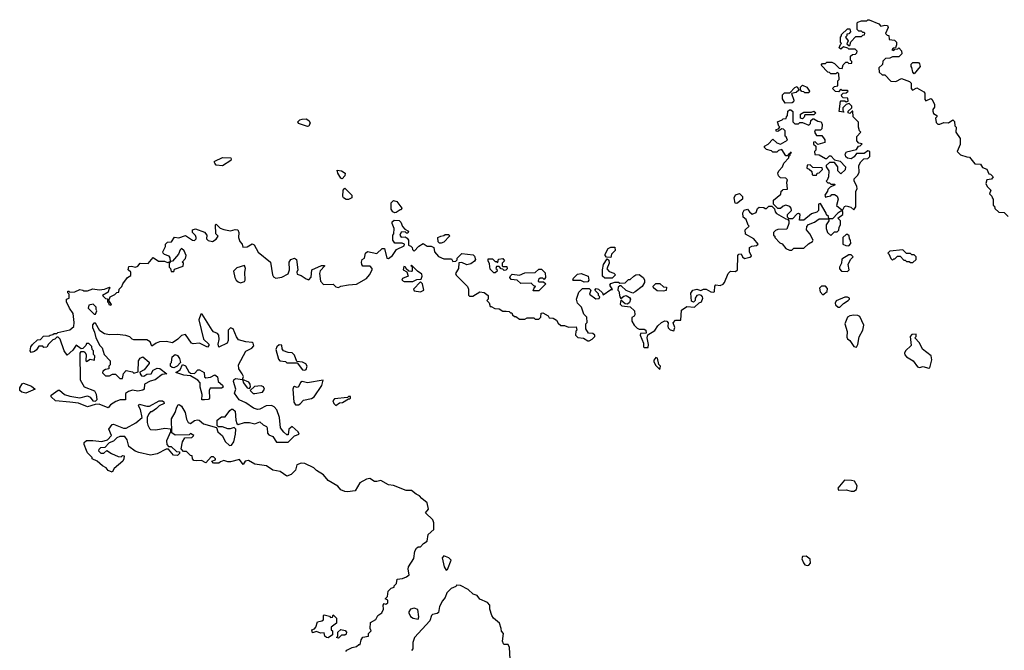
# Model space of a CAD drawing. Extents: x 2551545 to 2886624, y 315747 to 489036.
# Tile 44 of 119: x 2603986 to 2611646, y 379244 to 384150. Entities that reach past the tile are written whole.
import ezdxf

# ---------------------------------------------------------------- set-up
doc = ezdxf.new("R2010")
doc.units = 0

msp = doc.modelspace()

# ---------------------------------------------------------------- linework, layer by layer
at = {"layer": '0CON10XD'}
for points in [[(2609652.5, 382552.5), (2609637.5, 382595), (2609613.3, 382615), (2609611.7, 382648.3), (2609620.7, 382669.3), (2609647, 382677), (2609662.5, 382655), (2609685, 382637.5), (2609715, 382650), (2609725, 382680), (2609738.3, 382691.7), (2609775, 382690), (2609785, 382680), (2609795, 382680), (2609815, 382700), (2609838.3, 382698.3), (2609858.3, 382678.3), (2609862.5, 382655), (2609873.6, 382643.6), (2609945, 382600), (2609958.3, 382598.3), (2609970, 382585), (2609970, 382565), (2609955, 382520), (2609885, 382517.5), (2609865, 382510), (2609850, 382495), (2609850, 382475), (2609860, 382465), (2609860, 382455), (2609900, 382415), (2609916.4, 382406.4), (2609945, 382370), (2609975, 382357.5), (2609991.7, 382358.3), (2610008.3, 382371.7), (2610085, 382372.5), (2610122.7, 382407.3), (2610152.5, 382425), (2610157.5, 382435), (2610132.5, 382485), (2610107.5, 382515), (2610108.3, 382541.7), (2610123, 382557), (2610170, 382575), (2610205, 382600), (2610280, 382600), (2610280, 382585), (2610260, 382555), (2610260, 382525), (2610270, 382495), (2610295, 382470), (2610325, 382500), (2610345, 382500), (2610358.3, 382511.7), (2610360, 382535), (2610370, 382555), (2610370, 382585), (2610350, 382605), (2610390, 382635), (2610388.3, 382658.3), (2610375, 382660), (2610350, 382645), (2610308.3, 382601.7), (2610280, 382600), (2610278.3, 382618.3), (2610261.7, 382631.7), (2610260, 382645), (2610215, 382720), (2610200, 382715), (2610200, 382665), (2610187, 382653), (2610145, 382640), (2610085, 382590), (2610051.7, 382591.7), (2610057.5, 382635), (2610045, 382642.5), (2610035, 382640), (2609998.3, 382601.7), (2609971.7, 382601.7), (2609960, 382615), (2609960, 382635), (2609990, 382665), (2609987.5, 382685), (2609976.4, 382696.4), (2609945, 382707.5), (2609925, 382700), (2609905, 382680), (2609885, 382680), (2609850, 382715), (2609850, 382745), (2609908.3, 382791.7), (2609910, 382815), (2609920, 382825), (2609925, 382830), (2609958.3, 382831.7), (2609952.5, 382885), (2609960, 382905), (2609947, 382917), (2609905, 382920), (2609890, 382935), (2609883.6, 382956.4), (2609892.5, 382975), (2609920, 383005), (2609930, 383035), (2609970, 383075), (2609970, 383085), (2609980, 383095), (2609980, 383110), (2609990, 383115), (2609981.7, 383118.3), (2609980, 383110), (2609971.7, 383108.3), (2609958.3, 383091.7), (2609945, 383090), (2609915, 383140), (2609888.3, 383131.7), (2609875, 383120), (2609845, 383120), (2609835, 383130), (2609795, 383140), (2609780, 383155), (2609780, 383165), (2609809.3, 383180.7), (2609845, 383220), (2609875, 383192.5), (2609905, 383182.5), (2609958.3, 383211.7), (2609948.3, 383238.3), (2609940, 383245), (2609940, 383285), (2609928.3, 383298.3), (2609915, 383300), (2609885, 383280), (2609871.7, 383281.7), (2609870, 383295), (2609888.3, 383301.7), (2609900, 383315), (2609891.7, 383321.7), (2609880, 383355), (2609918.3, 383371.7), (2609925, 383380), (2609948.3, 383381.7), (2609950, 383395), (2609960, 383405), (2609961.7, 383438.3), (2609975, 383450), (2609985, 383450), (2610000, 383435), (2610000, 383355), (2610015, 383340), (2610045, 383340), (2610055, 383350), (2610075, 383350), (2610125, 383330), (2610138.3, 383341.7), (2610140, 383365), (2610155, 383380), (2610165, 383380), (2610195, 383360), (2610220, 383355), (2610227.5, 383335), (2610225, 383300), (2610215, 383290), (2610175, 383290), (2610170, 383275), (2610185, 383250), (2610225, 383250), (2610250, 383215), (2610250, 383195), (2610195, 383180), (2610175, 383200), (2610161.7, 383198.3), (2610161.7, 383181.7), (2610180, 383165), (2610180, 383135), (2610170, 383125), (2610171.7, 383101.7), (2610205, 383100), (2610255, 383070), (2610265, 383070), (2610285, 383090), (2610295, 383090), (2610325, 383060), (2610368.3, 383048.3), (2610410, 383005), (2610408.3, 382981.7), (2610375, 382950), (2610350, 382975), (2610350, 383005), (2610325, 383040), (2610285, 383040), (2610260, 383015), (2610260, 383005), (2610280, 382975), (2610278.3, 382928.3), (2610268.3, 382901.7), (2610260, 382895), (2610271.7, 382881.7), (2610285, 382880), (2610295, 382870), (2610325, 382870), (2610330, 382865), (2610291.7, 382848.3), (2610271.7, 382828.3), (2610270, 382815), (2610250, 382785), (2610255, 382770), (2610270, 382775), (2610295, 382780), (2610305, 382790), (2610325, 382790), (2610346.4, 382776.4), (2610352.5, 382755), (2610340, 382705), (2610381.7, 382671.7), (2610388.3, 382671.7), (2610403.6, 382696.4), (2610415, 382702.5), (2610450.7, 382690.7), (2610475, 382670), (2610490, 382695), (2610490, 382815), (2610500, 382835), (2610497.5, 382855), (2610477.5, 382895), (2610478.3, 382911.7), (2610505, 382940), (2610517.5, 382965), (2610513.3, 383015), (2610530, 383045), (2610551.7, 383068.3), (2610585, 383070), (2610600, 383085), (2610600, 383125), (2610585, 383130), (2610555, 383110), (2610495, 383110), (2610476.4, 383083.6), (2610455, 383067.5), (2610425, 383072.5), (2610413, 383083), (2610407.5, 383105), (2610417, 383123), (2610495, 383140), (2610510, 383165), (2610525, 383170), (2610540, 383185), (2610515, 383190), (2610498.3, 383208.3), (2610498.3, 383241.7), (2610530, 383275), (2610520, 383285), (2610510, 383315), (2610511.7, 383351.7), (2610470, 383395), (2610468.3, 383438.3), (2610461.7, 383438.3), (2610445, 383420), (2610430, 383425), (2610431.7, 383438.3), (2610460, 383465), (2610458.3, 383478.3), (2610438.3, 383498.3), (2610415, 383490), (2610390, 383465), (2610390, 383445), (2610398.3, 383431.7), (2610360, 383435), (2610370, 383515), (2610375, 383520), (2610405, 383520), (2610415, 383510), (2610430, 383515), (2610428.3, 383538.3), (2610391.7, 383541.7), (2610381.7, 383551.7), (2610380, 383565), (2610391.7, 383578.3), (2610415, 383580), (2610430, 383595), (2610425, 383600), (2610385, 383600), (2610375, 383610), (2610355, 383590), (2610331.7, 383591.7), (2610310, 383615), (2610325, 383630), (2610350, 383635), (2610350, 383675), (2610360, 383685), (2610358.3, 383728.3), (2610345, 383740), (2610335, 383730), (2610295, 383730), (2610285, 383740), (2610271.7, 383741.7), (2610220, 383795), (2610231.7, 383808.3), (2610255, 383810), (2610265, 383820), (2610305, 383820), (2610325, 383810), (2610361.7, 383771.7), (2610385, 383770), (2610391.7, 383798.3), (2610411.7, 383818.3), (2610425, 383820), (2610435, 383810), (2610458.3, 383811.7), (2610460, 383825), (2610450, 383835), (2610450, 383865), (2610465, 383880), (2610488.3, 383881.7), (2610498.3, 383891.7), (2610500, 383905), (2610485, 383920), (2610435, 383920), (2610428.3, 383928.3), (2610395, 383940), (2610375, 383920), (2610361.7, 383931.7), (2610371.7, 383958.3), (2610380, 383965), (2610370, 383975), (2610370, 384015), (2610380, 384025), (2610380, 384035), (2610425, 384080), (2610445, 384080), (2610450, 384055), (2610435, 384040), (2610421.7, 384038.3), (2610420, 384025), (2610410, 384015), (2610430, 383985), (2610421.7, 383961.7), (2610435, 383950), (2610445, 383950), (2610451.7, 383978.3), (2610491.7, 384018.3), (2610535, 384020), (2610545, 384030), (2610558.3, 384031.7), (2610560, 384045), (2610555, 384050), (2610545, 384050), (2610535, 384060), (2610515, 384060), (2610500, 384075), (2610500, 384125), (2610505, 384130), (2610535, 384140), (2610575, 384140), (2610585, 384150), (2610595, 384150), (2610668.3, 384118.3), (2610685, 384100), (2610715, 384107.5), (2610737.5, 384105), (2610741.7, 384088.3), (2610721.7, 384041.7), (2610735, 384030), (2610748.3, 384028.3), (2610750, 383995), (2610791.7, 383991.7), (2610807.5, 383975), (2610807.5, 383955), (2610798.3, 383931.7), (2610781.7, 383928.3), (2610770, 383915), (2610785, 383910), (2610795, 383920), (2610817, 383923), (2610825, 383930), (2610847, 383907), (2610847.5, 383885), (2610825, 383860), (2610775, 383860), (2610755, 383850), (2610721.7, 383848.3), (2610701.7, 383828.3), (2610698.3, 383801.7), (2610670, 383775), (2610673, 383743), (2610695, 383720), (2610715, 383720), (2610763, 383673), (2610801.7, 383668.3), (2610845, 383692.5), (2610908.3, 383668.3), (2610920, 383655), (2610920, 383615), (2610931.7, 383601.7), (2610965, 383620), (2611018.3, 383588.3), (2611027.5, 383577.5), (2611028.3, 383528.3), (2611035, 383520), (2611073, 383537), (2611083, 383533), (2611103, 383493), (2611101.7, 383468.3), (2611088.3, 383451.7), (2611088.3, 383438.3), (2611095, 383420), (2611120, 383405), (2611120, 383395), (2611110, 383385), (2611115, 383350), (2611128.3, 383338.3), (2611145, 383337.5), (2611175, 383350), (2611211.7, 383348.3), (2611245, 383370), (2611258.3, 383358.3), (2611260, 383325), (2611270, 383315), (2611267.5, 383275), (2611302.5, 383225), (2611301.7, 383178.3), (2611280, 383125), (2611305, 383097.5), (2611353, 383083)], [(2610945, 383730), (2610933, 383743), (2610927, 383777), (2610920, 383785), (2610920, 383805), (2610935, 383817.5), (2610977, 383817), (2610987, 383807), (2610990, 383785), (2610945, 383730)], [(2609941.7, 383501.7), (2609920, 383535), (2609920, 383565), (2609935, 383580), (2609978.3, 383581.7), (2610015, 383622.5), (2610035, 383630), (2610048.3, 383601.7), (2610027, 383583), (2609990, 383575), (2610007.5, 383525), (2610005, 383510), (2609995, 383502.5), (2609941.7, 383501.7)], [(2610125, 383580), (2610095, 383580), (2610085, 383590), (2610071.7, 383591.7), (2610060, 383605), (2610060, 383625), (2610075, 383640), (2610110, 383625), (2610130, 383595), (2610125, 383580)], [(2610075, 383380), (2610060, 383385), (2610060, 383415), (2610085, 383430), (2610145, 383430), (2610165, 383437.5), (2610180, 383425), (2610165, 383410), (2610095, 383410), (2610088.3, 383391.7), (2610075, 383380)], [(2606225, 383320), (2606155, 383343.3), (2606150, 383355), (2606165, 383370), (2606183, 383377), (2606215, 383377.5), (2606236.4, 383366.4), (2606246.4, 383346.4), (2606235, 383322.5), (2606225, 383320)], [(2605565, 383013.3), (2605515, 383017.5), (2605503, 383033), (2605500, 383045), (2605505, 383050), (2605565, 383077.5), (2605627.5, 383075), (2605632.5, 383065), (2605627.5, 383055), (2605565, 383013.3)], [(2611353, 383083), (2611375, 383080), (2611415, 383030), (2611460, 383025), (2611475, 383000), (2611508.3, 382988.3), (2611525, 382950), (2611538.3, 382948.3), (2611558.3, 382928.3), (2611545, 382910), (2611510, 382905), (2611502.5, 382875), (2611511.7, 382851.7), (2611540, 382825), (2611530, 382795), (2611548.3, 382778.3), (2611550, 382765), (2611560, 382755), (2611560, 382705), (2611568.3, 382698.3), (2611571.7, 382681.7), (2611601.7, 382651.7), (2611645, 382650), (2611675, 382620)], [(2606495, 382912.5), (2606485, 382917.5), (2606460, 382955), (2606455, 382980), (2606490, 382975), (2606517, 382957), (2606516.7, 382935), (2606495, 382912.5)], [(2610185, 382940), (2610190, 382955), (2610205, 382960), (2610230, 382985), (2610228.3, 382998.3), (2610155, 383000), (2610135, 383020), (2610111.7, 383018.3), (2610110, 382995), (2610128.3, 382988.3), (2610148.3, 382968.3), (2610150, 382945), (2610155, 382940), (2610185, 382940)], [(2606525, 382750), (2606505, 382763.3), (2606498.8, 382775), (2606502.5, 382825), (2606515, 382840), (2606570, 382785), (2606570, 382765), (2606545, 382752.5), (2606525, 382750)], [(2606905, 382647.5), (2606890, 382655), (2606876.7, 382675), (2606876.7, 382725), (2606895, 382742.5), (2606920, 382735), (2606960, 382685), (2606955, 382670), (2606945, 382670), (2606915, 382650), (2606905, 382647.5)], [(2609565, 382720), (2609553, 382723), (2609543.3, 382765), (2609555, 382786.7), (2609585, 382797.5), (2609610, 382775), (2609610, 382755), (2609565, 382720)], [(2604375, 381176), (2604265.9, 381185.9), (2604230, 381215), (2604230.7, 381229.3), (2604285, 381267.5), (2604295, 381267.5), (2604335, 381233.3), (2604375, 381221.2), (2604455, 381208.8), (2604515, 381223.3), (2604533.9, 381213.9), (2604555, 381186.2), (2604575, 381183.3), (2604590, 381195), (2604582.5, 381235), (2604570, 381260), (2604490.7, 381290.7), (2604460, 381345), (2604457.5, 381555), (2604465, 381570), (2604485, 381570), (2604493, 381563), (2604502.5, 381545), (2604500, 381495), (2604505, 381490), (2604535, 381510), (2604568.3, 381501.7), (2604570, 381535), (2604560, 381545), (2604560, 381575), (2604550, 381585), (2604548.3, 381608.3), (2604525, 381630), (2604505, 381630), (2604500, 381615), (2604478.3, 381591.7), (2604465, 381590), (2604425, 381617.5), (2604400, 381580), (2604355, 381540), (2604332.5, 381575), (2604300, 381665), (2604285, 381680), (2604275, 381680), (2604260, 381665), (2604245, 381660), (2604210, 381625), (2604198.3, 381601.7), (2604175, 381600), (2604165, 381610), (2604135, 381610), (2604117.7, 381582.3), (2604100.7, 381569.3), (2604075, 381560), (2604067.5, 381575), (2604073.3, 381605), (2604085, 381622.5), (2604125, 381660), (2604148.3, 381661.7), (2604171.7, 381688.3), (2604215, 381690), (2604223, 381697), (2604245, 381700), (2604255, 381710), (2604275, 381710), (2604283, 381717), (2604375, 381737.5), (2604407, 381763), (2604410, 381795), (2604401.2, 381865), (2604373.8, 381905), (2604350, 381955), (2604350, 381975), (2604370, 381985), (2604370, 382015), (2604360, 382025), (2604361.7, 382038.3), (2604368.3, 382038.3), (2604375, 382030), (2604415, 382032.5), (2604455, 382050), (2604477, 382047), (2604485, 382040), (2604515, 382040), (2604555, 382057.5), (2604605, 382047.5), (2604646.7, 382053.3), (2604685, 382070), (2604690, 382065), (2604680, 382055), (2604675, 382030), (2604630, 382005), (2604655, 381980), (2604668.3, 381978.3), (2604670, 381955), (2604678.3, 381948.3), (2604680, 381935), (2604695, 381930), (2604700, 381935), (2604680, 381965), (2604690, 381995), (2604727, 382013), (2604741.7, 382028.3), (2604758.3, 382031.7), (2604760, 382055), (2604780, 382075), (2604787.5, 382095), (2604825, 382143.3), (2604850.7, 382159.3), (2604850, 382185), (2604830, 382205), (2604835, 382230), (2604855, 382232.5), (2604886.2, 382223.8), (2604906.4, 382233.6), (2604923, 382257), (2604985, 382253.3), (2605025, 382300), (2605065, 382272.5), (2605111.7, 382271.7), (2605135, 382260), (2605160, 382270), (2605150, 382255), (2605150, 382225), (2605160, 382215), (2605165, 382190), (2605185, 382190), (2605191.7, 382208.3), (2605258.3, 382231.7), (2605260, 382255), (2605250, 382265), (2605277, 382293), (2605280, 382315), (2605265, 382352.5), (2605245, 382370), (2605235, 382360), (2605222.5, 382325), (2605175, 382272.5), (2605160, 382270), (2605157, 382297), (2605149.3, 382309.3), (2605113, 382323), (2605103, 382333), (2605100, 382345), (2605120, 382385), (2605120, 382405), (2605135, 382420), (2605168.3, 382421.7), (2605191.7, 382458.3), (2605225, 382452.5), (2605275, 382472.5), (2605330, 382435), (2605345, 382432.5), (2605360, 382445), (2605360, 382455), (2605355, 382470), (2605330, 382495), (2605330, 382515), (2605355, 382522.5), (2605425, 382497.5), (2605442.5, 382475), (2605440, 382445), (2605453.3, 382433.3), (2605485, 382423.3), (2605515, 382442.5), (2605530, 382465), (2605512.5, 382485), (2605510, 382555), (2605515, 382560), (2605545, 382527.5), (2605575, 382516.7), (2605625, 382507.5), (2605661.7, 382518.3), (2605682.5, 382515), (2605691.2, 382495), (2605687.5, 382455), (2605700, 382425), (2605717.5, 382405), (2605721.7, 382381.7), (2605755, 382382.5), (2605795, 382406.7), (2605809.3, 382399.3), (2605840.7, 382340.7), (2605937.5, 382265), (2605952.5, 382165), (2605960.7, 382150.7), (2605979.3, 382139.3), (2606025, 382146.2), (2606075, 382173.3), (2606086.2, 382205), (2606081.2, 382265), (2606095, 382283.8), (2606125, 382293.8), (2606138.8, 382285), (2606150, 382205), (2606142.5, 382185), (2606145, 382170), (2606175, 382160), (2606215, 382133.3), (2606235, 382126.7), (2606254, 382146), (2606257.5, 382205), (2606335, 382237.5), (2606355, 382237.5), (2606360, 382235), (2606323.9, 382196.1), (2606318.8, 382175), (2606326.7, 382115), (2606349.3, 382089.3), (2606425, 382093.3), (2606445, 382072.5), (2606465, 382067.5), (2606483.6, 382076.4), (2606545, 382087.5), (2606605, 382092.5), (2606683, 382137), (2606706.7, 382165), (2606727.5, 382205), (2606727.5, 382215), (2606713.3, 382233.3), (2606655, 382232.5), (2606646.7, 382245), (2606646.2, 382265), (2606650, 382285), (2606667.5, 382295), (2606676.7, 382335), (2606692, 382348), (2606765, 382332.5), (2606805, 382370), (2606825, 382370), (2606842.5, 382295), (2606855, 382292.5), (2606887.5, 382315), (2606917, 382363), (2606978.3, 382391.7), (2606980, 382405), (2606961.7, 382411.7), (2606905, 382412.5), (2606890, 382435), (2606890, 382475), (2606897.5, 382485), (2606900, 382525), (2606882.5, 382565), (2606883.6, 382576.4), (2606898.3, 382591.7), (2606937, 382587), (2606950, 382575), (2606965, 382540), (2606981.7, 382521.7), (2607010, 382505), (2607005, 382490), (2606995, 382490), (2606985, 382500), (2606955, 382497.5), (2606942.5, 382475), (2606955, 382457.5), (2606985, 382460), (2606999.3, 382449.3), (2607010, 382435), (2607010, 382395), (2607028.3, 382388.3), (2607038.3, 382378.3), (2607041.7, 382361.7), (2607055, 382350), (2607091.2, 382388.8), (2607125, 382409.2), (2607155, 382388.8), (2607187.5, 382387.5), (2607208.3, 382378.3), (2607213, 382343), (2607245, 382307.5), (2607285, 382290), (2607345, 382290), (2607355, 382270), (2607378.3, 382271.7), (2607388.3, 382281.7), (2607390, 382295), (2607425, 382330), (2607515, 382320), (2607525, 382310), (2607532.5, 382285), (2607525, 382272.5), (2607495, 382250), (2607465, 382242.5), (2607425, 382260), (2607401.7, 382258.3), (2607400, 382215), (2607377.5, 382175), (2607381.7, 382161.7), (2607470, 382075), (2607476.7, 382055), (2607478.3, 382008.3), (2607485, 382000), (2607511.7, 381998.3), (2607565, 382033.3), (2607598.8, 382028.8), (2607630, 382005), (2607630, 381975), (2607620, 381965), (2607638.3, 381948.3), (2607645, 381920), (2607655, 381920), (2607683, 381903), (2607715, 381900), (2607745, 381882.5), (2607771.7, 381881.7), (2607795, 381880), (2607805, 381870), (2607815, 381870), (2607820, 381855), (2607835, 381840), (2607845, 381840), (2607875, 381820), (2607915, 381820), (2607935, 381830), (2607985, 381830), (2607995, 381820), (2608025, 381820), (2608040, 381835), (2608041.7, 381868.3), (2608055, 381870), (2608096.4, 381846.4), (2608105, 381830), (2608135, 381827.5), (2608163, 381813), (2608175, 381790), (2608195, 381770), (2608225, 381770), (2608255, 381757.5), (2608315, 381760), (2608320, 381735), (2608313, 381727), (2608310, 381695), (2608328.3, 381678.3), (2608371.7, 381671.7), (2608405, 381652.5), (2608415, 381652.5), (2608440, 381665), (2608460, 381685), (2608460, 381695), (2608445, 381710), (2608411.7, 381711.7), (2608390, 381745), (2608390, 381785), (2608400, 381795), (2608397.5, 381835), (2608375, 381860), (2608357.5, 381915), (2608326.2, 381945), (2608317.5, 381975), (2608335, 382030), (2608365, 382060), (2608415, 382060), (2608430, 382045), (2608420, 382015), (2608468.3, 381978.3), (2608495, 381980), (2608500, 381995), (2608490, 382005), (2608488.3, 382018.3), (2608460, 382045), (2608471.7, 382058.3), (2608490, 382055), (2608520, 382025), (2608525, 382010), (2608585, 382050), (2608598.3, 382051.7), (2608577.5, 382085), (2608585, 382097.5), (2608615, 382107.5), (2608645, 382107.5), (2608655, 382100), (2608695, 382102.5), (2608721.7, 382128.3), (2608735, 382130), (2608763.9, 382156.1), (2608780, 382165), (2608805, 382166.7), (2608837.5, 382145), (2608847, 382127), (2608847.5, 382105), (2608827.5, 382075), (2608775, 382033.3), (2608755, 382022.5), (2608705, 382042.5), (2608665, 382080), (2608655, 382080), (2608641.7, 382068.3), (2608640, 382045), (2608647, 382037), (2608653.6, 381993.6), (2608661.7, 381981.7), (2608685, 382000), (2608705, 382003.3), (2608730, 381990), (2608736.4, 381976.4), (2608730.7, 381949.3), (2608715, 381937.5), (2608695, 381940), (2608661.7, 381968.3), (2608658.3, 381938.3), (2608670, 381925), (2608735, 381917.5), (2608768.8, 381885), (2608772.5, 381855), (2608766.4, 381843.6), (2608747.5, 381832.5), (2608748.8, 381805), (2608765, 381772.5), (2608789.3, 381749.3), (2608805, 381742.5), (2608843, 381743), (2608856.7, 381735), (2608858.3, 381711.7), (2608815, 381710), (2608812.5, 381695), (2608840, 381635), (2608840, 381605), (2608845, 381600), (2608875, 381600), (2608877, 381623), (2608867.5, 381675), (2608871.7, 381698.3), (2608926.7, 381733.3), (2608950.7, 381769.3), (2608980, 381795), (2609005, 381807.5), (2609020, 381805), (2609031.7, 381791.7), (2609027.5, 381765), (2609031.7, 381751.7), (2609045, 381737.5), (2609075, 381730), (2609082.5, 381755), (2609068.3, 381791.7), (2609088.3, 381811.7), (2609128.3, 381811.7), (2609135, 381890), (2609175, 381920), (2609235, 381912.5), (2609271.7, 381948.3), (2609290, 381955), (2609300, 381985), (2609297.5, 381995), (2609290, 382005), (2609275, 382010), (2609252.5, 382005), (2609240, 381985), (2609240, 381965), (2609228.3, 381951.7), (2609211.7, 381961.7), (2609207, 382023), (2609223.6, 382046.4), (2609253, 382053), (2609285, 382043.3), (2609305, 382052.5), (2609325, 382052.5), (2609363, 382033), (2609385, 382030), (2609390, 382035), (2609392.5, 382077.5), (2609401.7, 382088.3), (2609435, 382082.5), (2609458.3, 382091.7), (2609470, 382105), (2609496.7, 382175), (2609515, 382192.5), (2609555, 382190), (2609570, 382205), (2609572.5, 382315), (2609580, 382325), (2609598.3, 382328.3), (2609610, 382305), (2609625, 382292.5), (2609667, 382303), (2609678.3, 382311.7), (2609662.5, 382345), (2609663, 382377), (2609680.7, 382389.3), (2609717, 382393), (2609730, 382405), (2609696.4, 382446.4), (2609631.7, 382481.7), (2609630, 382515), (2609660, 382545), (2609652.5, 382552.5)], [(2607265, 382412.5), (2607252.5, 382412.5), (2607241.7, 382421.7), (2607240, 382455), (2607263, 382467), (2607285, 382470), (2607295, 382480), (2607325, 382480), (2607330, 382465), (2607285, 382420), (2607265, 382412.5)], [(2610435, 382390), (2610451.7, 382408.3), (2610450, 382435), (2610440, 382445), (2610438.3, 382468.3), (2610425, 382480), (2610415, 382480), (2610390, 382455), (2610390, 382405), (2610413, 382393), (2610435, 382390)], [(2608585, 382300), (2608551.7, 382301.7), (2608540, 382315), (2608540, 382325), (2608565, 382370), (2608585, 382380), (2608615, 382380), (2608617.5, 382355), (2608590, 382325), (2608585, 382300)], [(2610935, 382260), (2610960, 382285), (2610960, 382305), (2610945, 382320), (2610925, 382320), (2610915, 382330), (2610885, 382330), (2610855, 382360), (2610755, 382350), (2610740, 382335), (2610748.3, 382328.3), (2610761.7, 382291.7), (2610775, 382280), (2610785, 382290), (2610795, 382290), (2610815, 382310), (2610835, 382310), (2610865, 382280), (2610875, 382280), (2610885, 382270), (2610905, 382270), (2610915, 382260), (2610935, 382260)], [(2607685, 382180), (2607675, 382180), (2607645, 382210), (2607641.7, 382251.7), (2607630, 382275), (2607630, 382290), (2607665, 382290), (2607685, 382270), (2607695, 382270), (2607705, 382260), (2607711.7, 382288.3), (2607745, 382292.5), (2607756.7, 382275), (2607740, 382255), (2607740, 382235), (2607745, 382230), (2607775, 382230), (2607777, 382213), (2607768.3, 382201.7), (2607755, 382200), (2607745, 382210), (2607731.7, 382211.7), (2607715, 382230), (2607695, 382230), (2607690, 382215), (2607698.3, 382208.3), (2607700, 382195), (2607685, 382180)], [(2608538.3, 382138.3), (2608520, 382155), (2608520, 382205), (2608527.5, 382245), (2608555, 382290), (2608568.3, 382278.3), (2608572.5, 382255), (2608553, 382213), (2608571.7, 382191.7), (2608608.3, 382178.3), (2608620, 382165), (2608595, 382140), (2608538.3, 382138.3)], [(2610425, 382190), (2610437.5, 382205), (2610430, 382245), (2610450, 382285), (2610470, 382305), (2610455, 382320), (2610435, 382320), (2610381.7, 382288.3), (2610380, 382255), (2610362.5, 382225), (2610363, 382213), (2610380, 382195), (2610425, 382190)], [(2605705, 382103.8), (2605735, 382112.5), (2605740, 382125), (2605737.5, 382185), (2605742.5, 382215), (2605735, 382237.5), (2605675, 382220), (2605650, 382195), (2605660, 382145), (2605670, 382125), (2605685, 382110), (2605705, 382103.8)], [(2606977, 382113), (2607045, 382113.3), (2607075, 382130), (2607108.3, 382131.7), (2607117.5, 382155), (2607115, 382170), (2607080, 382195), (2607035, 382240), (2607030, 382235), (2607040, 382230), (2607040, 382195), (2607035, 382190), (2607012.5, 382192.5), (2606991.7, 382211.7), (2606990, 382225), (2606975, 382230), (2606970, 382205), (2606998.3, 382188.3), (2607007.5, 382155), (2606963, 382137), (2606960, 382125), (2606977, 382113)], [(2608025, 382040), (2607981.7, 382041.7), (2607991.7, 382068.3), (2608000, 382075), (2607985, 382080), (2607965, 382100), (2607885, 382097.5), (2607855, 382123.3), (2607809.3, 382129.3), (2607800, 382145), (2607803, 382157), (2607818.3, 382171.7), (2607875, 382162.5), (2607915, 382180), (2607995, 382182.5), (2608025, 382210), (2608045, 382210), (2608075, 382180), (2608077.5, 382145), (2608065, 382130), (2608055, 382140), (2608035, 382140), (2608021.7, 382128.3), (2608020, 382115), (2608025, 382110), (2608061.7, 382111.7), (2608080, 382095), (2608025, 382040)], [(2608378.3, 382108.3), (2608351.7, 382121.7), (2608295, 382120), (2608290, 382125), (2608295, 382140), (2608325, 382170), (2608355, 382176.7), (2608407.5, 382155), (2608412.5, 382125), (2608405, 382110), (2608378.3, 382108.3)], [(2607105, 382032.5), (2607130, 382045), (2607120, 382095), (2607105, 382110), (2607050, 382055), (2607055, 382040), (2607105, 382032.5)], [(2608995, 382037.5), (2608945, 382040), (2608917.5, 382065), (2608913, 382077), (2608935, 382097.5), (2608965, 382097.5), (2608995, 382072.5), (2609018.3, 382068.3), (2609015, 382042.5), (2608995, 382037.5)], [(2610235, 382010), (2610266.7, 382035), (2610269.3, 382059.3), (2610255, 382077.5), (2610223, 382077), (2610208.3, 382061.7), (2610213, 382033), (2610235, 382010)], [(2610365, 381913.3), (2610395, 381943.3), (2610430, 381965), (2610440, 381975), (2610440, 381985), (2610425, 381992.5), (2610405, 381992.5), (2610337, 381963), (2610330, 381945), (2610332.3, 381932.3), (2610352.5, 381915), (2610365, 381913.3)], [(2604575, 381860), (2604587.5, 381885), (2604580, 381895), (2604580, 381915), (2604557, 381937), (2604525, 381930), (2604520, 381905), (2604565, 381860), (2604575, 381860)], [(2606522.5, 379235), (2606530, 379245), (2606573, 379267), (2606607, 379273), (2606625, 379290), (2606635, 379290), (2606642.5, 379325), (2606655, 379347.5), (2606700, 379355), (2606700, 379375), (2606720, 379395), (2606712.5, 379415), (2606715, 379460), (2606757.5, 379485), (2606772.5, 379515), (2606803.6, 379536.4), (2606817.5, 379565), (2606812.5, 379595), (2606821.7, 379608.3), (2606835, 379602.5), (2606850, 379615), (2606850, 379635), (2606830, 379645), (2606847, 379663), (2606853.3, 379705), (2606875, 379727.5), (2606900, 379735), (2606900, 379745), (2606916.4, 379763.6), (2606921.7, 379798.3), (2606965, 379803.8), (2606995, 379816.2), (2607015, 379832.5), (2607007.5, 379875), (2607010, 379895), (2607051.7, 379958.3), (2607061.2, 380015), (2607071.7, 380038.3), (2607085, 380050), (2607105, 380050), (2607127.5, 380075), (2607155, 380092.5), (2607163.9, 380146.1), (2607206.7, 380185), (2607208.8, 380235), (2607199.5, 380259.5), (2607143.6, 380313.6), (2607166.7, 380343.3), (2607155, 380392.5), (2607114.1, 380424.1), (2607097.5, 380445), (2607069.3, 380459.3), (2607035, 380487.5), (2606991.7, 380488.3), (2606895, 380527.5), (2606855, 380532.5), (2606796.2, 380566.2), (2606765, 380556.7), (2606745, 380557.5), (2606710.7, 380580.7), (2606685, 380576.2), (2606633.2, 380546.8), (2606595.7, 380484.3), (2606535, 380476), (2606515, 380478.8), (2606485, 380493.8), (2606460.3, 380520.3), (2606385, 380566), (2606349.5, 380609.5), (2606294.2, 380644.2), (2606275, 380663.3), (2606205, 380698.8), (2606175, 380700), (2606142.7, 380687.3), (2606132.5, 380645), (2606098.8, 380611.2), (2606065, 380600), (2606012.5, 380635), (2605956.1, 380646.1), (2605905, 380678.8), (2605815, 380692), (2605765, 380720), (2605740, 380715), (2605725, 380690), (2605695, 380730), (2605625, 380711.2), (2605605, 380710), (2605575, 380720), (2605548.3, 380711.7), (2605535, 380700), (2605495, 380700), (2605480, 380715), (2605510, 380725), (2605510, 380735), (2605495, 380750), (2605475, 380750), (2605435, 380702.5), (2605401.7, 380721.7), (2605365, 380717.5), (2605341.7, 380721.7), (2605330, 380735), (2605328.3, 380758.3), (2605315, 380760), (2605285, 380790), (2605261.7, 380791.7), (2605242.5, 380812.5), (2605253, 380867), (2605271.7, 380898.3), (2605325, 380900), (2605340, 380915), (2605315, 380930), (2605305, 380920), (2605195, 380917.5), (2605170, 380935), (2605168, 381045), (2605196.7, 381095), (2605207.5, 381135), (2605220, 381155), (2605226.7, 381156.7), (2605245, 381142.5), (2605273.3, 381095), (2605283, 381043), (2605297, 381017), (2605315, 381010), (2605345, 381031.2), (2605368.3, 381038.3), (2605383.6, 381033.6), (2605416.4, 381006.4), (2605518.3, 380978.3), (2605527.5, 380945), (2605563, 380913), (2605585, 380870), (2605618.3, 380838.3), (2605635, 380840), (2605653.3, 380865), (2605666.2, 380925), (2605667.5, 380965), (2605655, 380977.5), (2605623, 380967), (2605605, 380967.5), (2605565, 380983.3), (2605531.7, 380981.7), (2605522.5, 380992.5), (2605521.2, 381035), (2605555, 381060), (2605585, 381060), (2605620.7, 381109.3), (2605635, 381120), (2605645, 381120), (2605662.5, 381105), (2605666.7, 381035), (2605675, 381010), (2605685, 381000), (2605735, 381016.7), (2605775, 381017.5), (2605815, 381006.7), (2605855, 381022.5), (2605879.3, 380999.3), (2605906.4, 380986.4), (2605912.5, 380975), (2605913, 380933), (2605925, 380920), (2605955, 380907.5), (2605983, 380863), (2606075, 380862.5), (2606125, 380912.5), (2606160, 380925), (2606152.5, 380945), (2606105, 380986.7), (2606080, 380965), (2606075, 380920), (2606065, 380920), (2606040.5, 380940.5), (2606013.8, 380975), (2606006.7, 381055), (2605986.1, 381116.1), (2605965, 381138.8), (2605945, 381148), (2605903.9, 381146.1), (2605855, 381120), (2605835, 381117.5), (2605805, 381127.5), (2605745, 381168.8), (2605693, 381193), (2605657.5, 381245), (2605668, 381275), (2605648.8, 381335), (2605651.2, 381348.8), (2605665, 381358.8), (2605720, 381350), (2605726.7, 381325), (2605755, 381286.7), (2605775, 381280), (2605782.5, 381295), (2605780, 381315), (2605770, 381330), (2605720, 381350), (2605727.5, 381375), (2605716.7, 381395), (2605690, 381435), (2605687.5, 381465), (2605745, 381571.2), (2605792.5, 381595), (2605808.3, 381611.7), (2605803.6, 381633.6), (2605795, 381640), (2605745, 381642.9), (2605689.5, 381659.5), (2605672.3, 381682.3), (2605647.5, 381745), (2605625, 381752.5), (2605607.5, 381735), (2605607.5, 381655), (2605600, 381635), (2605535, 381602.5), (2605530, 381625), (2605538.8, 381661.2), (2605535.9, 381695.9), (2605525, 381710), (2605495, 381722.5), (2605482.5, 381735), (2605405, 381860), (2605395, 381860), (2605380, 381815), (2605415.7, 381665.7), (2605456.7, 381625), (2605457.5, 381615), (2605446.4, 381603.6), (2605385, 381633.3), (2605335, 381627.5), (2605323, 381633), (2605275, 381700), (2605245, 381692.5), (2605216.1, 381663.9), (2605175, 381637.5), (2605125, 381646.7), (2605075, 381643.8), (2605047.5, 381635), (2605015, 381610), (2605000, 381645), (2604975, 381660), (2604875, 381660), (2604860, 381665), (2604842.5, 381682.5), (2604813, 381693), (2604745, 381700), (2604685, 381697.5), (2604645, 381707.5), (2604610.7, 381730.7), (2604575, 381790), (2604561.7, 381788.3), (2604553, 381777), (2604552.5, 381755), (2604569.3, 381719.3), (2604577.5, 381675), (2604610, 381615), (2604627, 381597), (2604642.5, 381545), (2604690, 381495), (2604690, 381465), (2604680, 381455), (2604680, 381435), (2604655, 381430), (2604633, 381417), (2604631.7, 381401.7), (2604655, 381380), (2604685, 381380), (2604708.3, 381391.7), (2604731.7, 381391.7), (2604765, 381360), (2604785, 381360), (2604793, 381397), (2604815, 381420), (2604865, 381410), (2604875, 381400), (2604908.3, 381411.7), (2604910, 381495), (2604923.6, 381516.4), (2604945, 381527.5), (2604992.5, 381485), (2604992.5, 381475), (2604955, 381427.5), (2604921.7, 381408.3), (2604922.5, 381395), (2604935, 381380), (2604951.7, 381378.3), (2604975, 381393.3), (2605010, 381395), (2605025, 381422.5), (2605055, 381440), (2605076.1, 381436.1), (2605130, 381395), (2605095, 381388.8), (2605040.7, 381349.3), (2605001.2, 381338.8), (2604957.5, 381315), (2604953.3, 381275), (2604945, 381268.8), (2604905, 381260), (2604865, 381268.8), (2604831.7, 381258.3), (2604808.3, 381241.7), (2604808.3, 381191.7), (2604768.3, 381191.7), (2604735, 381180), (2604692.5, 381155), (2604675, 381130), (2604605, 381158), (2604573.9, 381156.1), (2604515, 381138.8), (2604445, 381166), (2604375, 381176)], [(2610495, 381603.8), (2610507.3, 381622.7), (2610515.9, 381684.1), (2610543.9, 381736.1), (2610552, 381775), (2610521.9, 381841.9), (2610505, 381850), (2610475, 381850.6), (2610444.2, 381845.8), (2610426.7, 381835), (2610406.2, 381785), (2610423.8, 381725), (2610421.2, 381681.2), (2610426.4, 381666.4), (2610445, 381653.3), (2610475, 381606.7), (2610495, 381603.8)], [(2611055, 381440), (2611065, 381442.5), (2611082.5, 381505), (2611077.5, 381535), (2611008.3, 381588.3), (2610985, 381637.5), (2610950, 381675), (2610960, 381685), (2610960, 381705), (2610925, 381700), (2610912.5, 381685), (2610920, 381615), (2610875.9, 381574.1), (2610869.2, 381555), (2610871.7, 381541.7), (2610885, 381526.2), (2610935.9, 381495.9), (2610969.3, 381449.3), (2610985, 381443.3), (2611015, 381453.3), (2611055, 381440)], [(2606205, 381422.5), (2606215, 381430), (2606222.5, 381455), (2606213, 381473), (2606186.4, 381486.4), (2606141.7, 381491.7), (2606125, 381540), (2606105, 381557.5), (2606075, 381560), (2606037.5, 381575), (2606028.8, 381588.8), (2606025, 381617.5), (2606005, 381620), (2605987.5, 381605), (2605980, 381585), (2605998.3, 381508.3), (2606010, 381495), (2606055, 381490), (2606065, 381480), (2606145, 381480), (2606185, 381427.5), (2606205, 381422.5)], [(2605185, 381442.5), (2605173.3, 381443.3), (2605160, 381455), (2605160, 381475), (2605166.7, 381483.3), (2605173, 381527), (2605195.8, 381545.8), (2605215, 381536.7), (2605230, 381515), (2605237.5, 381482.5), (2605212.5, 381455), (2605185, 381442.5)], [(2608965, 381430), (2608970, 381455), (2608958.3, 381468.3), (2608948.3, 381518.3), (2608935, 381522.5), (2608918.3, 381501.7), (2608918.3, 381488.3), (2608935, 381460), (2608965, 381430)], [(2605402.5, 381192.5), (2605406.4, 381233.6), (2605390.7, 381290.7), (2605390, 381325), (2605372.5, 381345), (2605315, 381380), (2605264.1, 381384.1), (2605200, 381405), (2605235, 381427.5), (2605252.5, 381467.5), (2605275, 381457.5), (2605301.2, 381411.2), (2605315, 381400), (2605345, 381397.5), (2605372.5, 381425), (2605386.1, 381426.1), (2605420, 381405), (2605423, 381373), (2605433, 381363), (2605471.7, 381368.3), (2605505, 381386.7), (2605525, 381372.5), (2605531.2, 381335), (2605565, 381307.5), (2605568.8, 381291.2), (2605555.8, 381284.2), (2605467.5, 381282.5), (2605460, 381265), (2605463.3, 381205), (2605455, 381196.7), (2605425, 381194), (2605402.5, 381192.5)], [(2604035, 381244.2), (2604002.1, 381252.1), (2603986.2, 381265), (2603988, 381285), (2604005, 381317.5), (2604015, 381322.5), (2604078.3, 381298.3), (2604107.5, 381275), (2604035, 381244.2)], [(2605815, 381242.5), (2605875, 381253.8), (2605890, 381275), (2605883, 381293), (2605865, 381302.5), (2605813.9, 381296.1), (2605780, 381265), (2605803, 381243), (2605815, 381242.5)], [(2606155, 381153.8), (2606169.3, 381160.7), (2606195, 381190), (2606255.8, 381204.2), (2606276.2, 381215), (2606335.7, 381304.3), (2606346.7, 381346.7), (2606225, 381326.2), (2606183.8, 381336.2), (2606171.7, 381328.3), (2606155, 381293.3), (2606145, 381290), (2606125, 381297.5), (2606115, 381292.5), (2606110, 381275), (2606120, 381175), (2606132.5, 381155), (2606155, 381153.8)], [(2606445, 381150), (2606475, 381170), (2606497, 381173), (2606545, 381200), (2606555, 381200), (2606560, 381205), (2606558.3, 381218.3), (2606545, 381220), (2606535, 381210), (2606435, 381200), (2606422.5, 381185), (2606430, 381165), (2606445, 381150)], [(2604705, 380630), (2604675, 380642.5), (2604660, 380665), (2604629.3, 380679.3), (2604590, 380715), (2604550, 380735), (2604550, 380745), (2604515, 380780), (2604505, 380800), (2604487.5, 380845), (2604488.3, 380861.7), (2604505, 380877.5), (2604555, 380877.5), (2604625, 380867.5), (2604668.3, 380881.7), (2604700, 380915), (2604680, 380965), (2604705, 381000), (2604715, 381003.3), (2604793, 380973), (2604815, 380972.5), (2604890, 381015), (2604940, 381055), (2604927, 381117), (2604910, 381145), (2604915, 381160), (2604975, 381142.5), (2604995, 381142.5), (2605070, 381185), (2605096.4, 381186.4), (2605108.3, 381178.3), (2605110, 381165), (2605070, 381145), (2605050, 381125), (2605015, 381100), (2605005, 381100), (2604990, 381085), (2604977.5, 381055), (2604977, 381017), (2604983.3, 380995), (2604995, 380970), (2605005, 380962.5), (2605045, 380960), (2605115, 380973.3), (2605158.3, 380968.3), (2605160, 380945), (2605127.5, 380875), (2605130, 380845), (2605145, 380830), (2605165, 380830), (2605205, 380790), (2605228.3, 380788.3), (2605230, 380775), (2605215, 380760), (2605183, 380763), (2605145, 380810), (2605125, 380810), (2605055, 380773.3), (2605005, 380763.3), (2604913.6, 380783.6), (2604885, 380793.3), (2604835, 380830), (2604821.7, 380881.7), (2604805, 380907.5), (2604765, 380907.5), (2604743, 380897), (2604715, 380872.5), (2604681.7, 380858.3), (2604648.3, 380821.7), (2604615, 380820), (2604603, 380807), (2604600, 380795), (2604618.3, 380778.3), (2604641.7, 380778.3), (2604665, 380800), (2604700, 380775), (2604753, 380753), (2604775, 380750), (2604785, 380760), (2604798.3, 380758.3), (2604797.5, 380735), (2604787.5, 380715), (2604720.7, 380659.3), (2604705, 380630)], [(2610455, 380481.2), (2610475, 380483.3), (2610496.7, 380495), (2610501.2, 380525), (2610479.3, 380559.3), (2610456.4, 380566.4), (2610401.7, 380568.3), (2610350, 380505), (2610355, 380490), (2610415, 380494), (2610455, 380481.2)], [(2607305, 379866.7), (2607315, 379873.8), (2607342.5, 379945), (2607325, 379964.3), (2607285, 379978.6), (2607272.9, 379965), (2607289.4, 379895), (2607305, 379866.7)], [(2610115, 379904.2), (2610125, 379905.8), (2610138.5, 379921.5), (2610135, 379954), (2610105, 379977.5), (2610076.4, 379973.6), (2610070, 379955), (2610082.5, 379925), (2610095, 379910), (2610115, 379904.2)], [(2607802.5, 379175), (2607797, 379267), (2607785, 379290), (2607755, 379290), (2607750, 379295), (2607742.5, 379315), (2607750, 379375), (2607733, 379393), (2607732.5, 379415), (2607717.5, 379455), (2607672.5, 379495), (2607660, 379515), (2607643.6, 379563.6), (2607642.5, 379595), (2607625, 379617.5), (2607565, 379642.5), (2607545, 379670), (2607515, 379680), (2607475, 379717.5), (2607415, 379747.5), (2607385, 379750), (2607378.8, 379741.2), (2607342.5, 379725), (2607309.3, 379690.7), (2607296.2, 379655), (2607275, 379630), (2607251.2, 379585), (2607245, 379537.5), (2607235, 379530), (2607197.5, 379522.5), (2607190, 379515), (2607176.7, 379475), (2607056.2, 379345), (2607043.8, 379305), (2607043.3, 379255), (2607035, 379243.8)], [(2606385, 379342.5), (2606373, 379343), (2606360, 379355), (2606355, 379380), (2606325, 379377.5), (2606295, 379390), (2606265, 379380), (2606260, 379405), (2606278.3, 379411.7), (2606290, 379425), (2606303.6, 379466.4), (2606337.5, 379472.5), (2606348.3, 379481.7), (2606350, 379515), (2606355, 379520), (2606395, 379510), (2606405, 379500), (2606418.3, 379501.7), (2606425, 379520), (2606450, 379495), (2606450, 379455), (2606410, 379425), (2606410, 379405), (2606420, 379395), (2606420, 379365), (2606385, 379342.5)], [(2607085, 379487.5), (2607091.2, 379505), (2607083, 379563), (2607055, 379571.5), (2607026.6, 379563.4), (2607012.5, 379545), (2607012.5, 379535), (2607027.1, 379507.1), (2607047.5, 379495), (2607085, 379487.5)], [(2606465, 379340), (2606450, 379345), (2606460, 379355), (2606460, 379385), (2606485, 379407.5), (2606519.3, 379399.3), (2606527.5, 379385), (2606525, 379370), (2606515, 379362.5), (2606488.3, 379361.7), (2606465, 379340)]]:
    msp.add_lwpolyline(points, dxfattribs=at)

doc.saveas('drawing.dxf')
